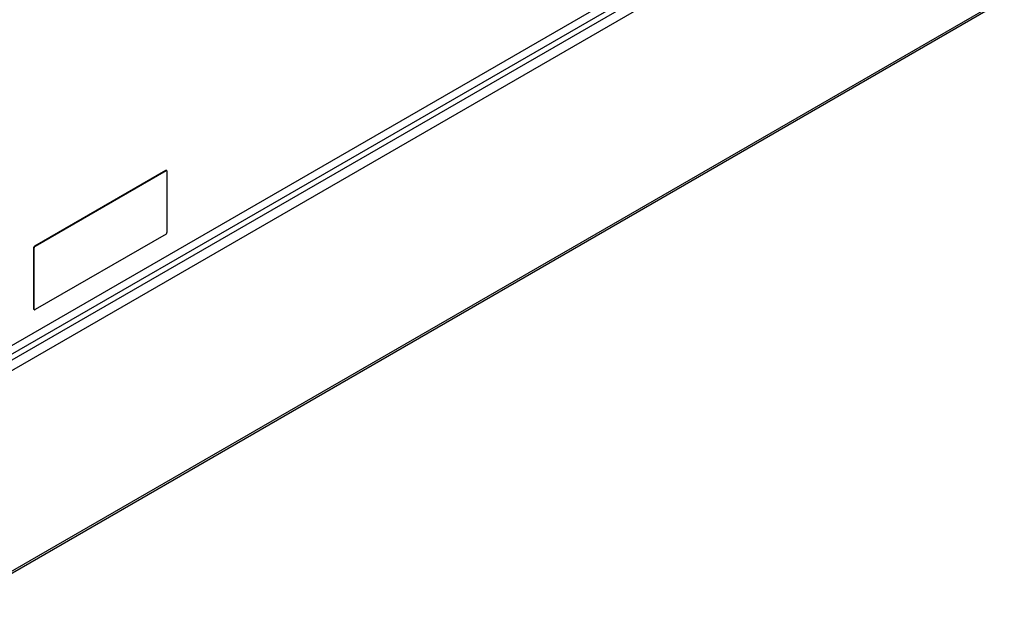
# Model space of a CAD drawing. Header units: millimetres. Extents: x 89 to 688, y 252 to 831.
# Tile 5 of 7: x 321 to 688, y 252 to 474. Entities that reach past the tile are written whole.
import ezdxf

# ---------------------------------------------------------------- set-up
doc = ezdxf.new("R2010")
doc.units = ezdxf.units.MM
doc.header["$LTSCALE"] = 70.470903
doc.layers.get('0').update_dxf_attribs({"linetype": 'CONTINUOUS'})

msp = doc.modelspace()

# ---------------------------------------------------------------- linework, layer by layer
at = {"color": 7, "linetype": 'Continuous'}
for p, q in [((656.56, 548.11), (315.87, 351.42)), ((656.56, 544.9), (313.91, 347.07)), ((656.56, 542.64), (313.68, 344.68)), ((315.31, 341.86), (656.56, 538.88)), ((291.14, 252.34), (687.12, 480.96)), ((687.6, 482.01), (291.62, 253.4)), ((326.27, 389.67), (375.06, 417.84)), ((326.41, 389.59), (375.2, 417.76)), ((375.06, 417.84), (375.2, 417.76)), ((375.31, 417.86), (375.45, 417.78)), ((375.55, 417.55), (375.55, 394.69)), ((375.2, 394.08), (326.41, 365.91)), ((325.91, 389.06), (326.06, 388.98)), ((325.91, 366.2), (325.91, 389.06)), ((326.06, 366.11), (326.06, 388.98)), ((326.41, 389.59), (326.27, 389.67)), ((326.06, 366.11), (325.91, 366.2)), ((326.02, 365.97), (326.16, 365.89))]:
    msp.add_line(p, q, dxfattribs=at)
for points, knots in [([(375.06, 417.84), (375.1, 417.86), (375.18, 417.9), (375.27, 417.88), (375.31, 417.86)], [0, 0, 0, 0, 0.550833, 1, 1, 1, 1]), ([(375.33, 417.8), (375.32, 417.8), (375.27, 417.79), (375.23, 417.78), (375.2, 417.76)], [0, 0, 0, 0, 0.230908, 1, 1, 1, 1]), ([(375.45, 417.78), (375.44, 417.79), (375.4, 417.8), (375.36, 417.81), (375.33, 417.8)], [0, 0, 0, 0, 0.240187, 1, 1, 1, 1]), ([(375.55, 417.55), (375.55, 417.6), (375.54, 417.69), (375.48, 417.76), (375.45, 417.78)], [0, 0, 0, 0, 0.550835, 1, 1, 1, 1]), ([(375.2, 394.08), (375.3, 394.14), (375.47, 394.33), (375.55, 394.57), (375.55, 394.69)], [0, 0, 0, 0, 0.499998, 1, 1, 1, 1]), ([(325.91, 389.06), (325.91, 389.18), (326, 389.42), (326.16, 389.61), (326.27, 389.67)], [0, 0, 0, 0, 0.500002, 1, 1, 1, 1]), ([(326.41, 389.59), (326.3, 389.53), (326.14, 389.34), (326.06, 389.1), (326.06, 388.98)], [0, 0, 0, 0, 0.499998, 1, 1, 1, 1]), ([(326.02, 365.97), (325.98, 365.99), (325.93, 366.06), (325.91, 366.15), (325.91, 366.2)], [0, 0, 0, 0, 0.449165, 1, 1, 1, 1]), ([(326.06, 366.11), (326.06, 366.1), (326.06, 366.05), (326.07, 366.01), (326.08, 365.98)], [0, 0, 0, 0, 0.270206, 1, 1, 1, 1]), ([(326.08, 365.98), (326.09, 365.97), (326.1, 365.93), (326.13, 365.9), (326.16, 365.89)], [0, 0, 0, 0, 0.267133, 1, 1, 1, 1]), ([(326.16, 365.89), (326.19, 365.87), (326.29, 365.85), (326.37, 365.89), (326.41, 365.91)], [0, 0, 0, 0, 0.449167, 1, 1, 1, 1])]:
    msp.add_open_spline(points, degree=3, knots=knots, dxfattribs=at)

doc.saveas('drawing.dxf')
